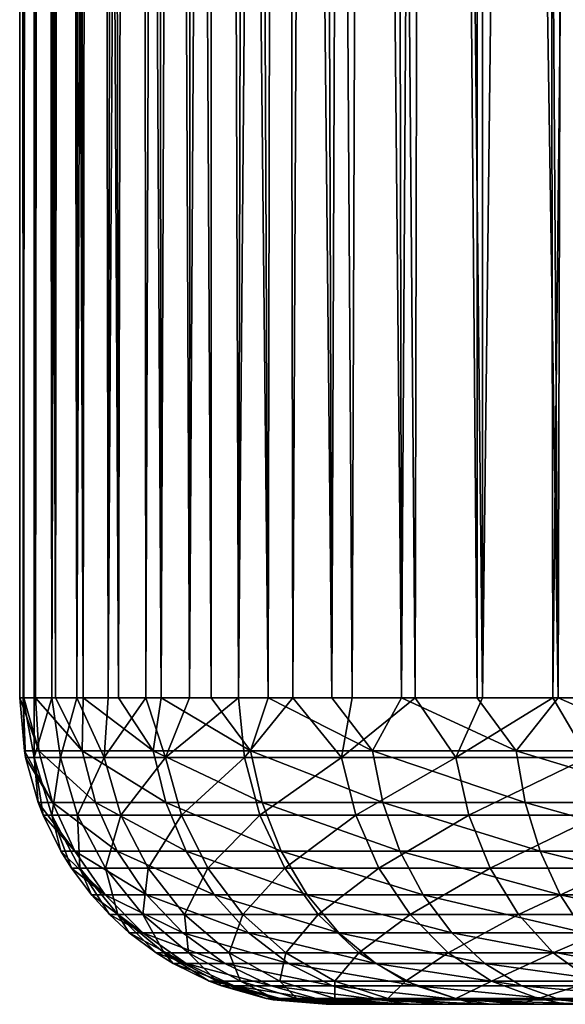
# Model space of a CAD drawing. Header units: metres. Extents: x -23 to 23, y -109 to 35.
# Tile 9 of 73: x -14 to -8.66, y -81 to -71.36. Entities that reach past the tile are written whole.
import ezdxf

# ---------------------------------------------------------------- set-up
doc = ezdxf.new("R2010")
doc.units = ezdxf.units.M
doc.layers.add('solid_ORA_SW0003', color=7, linetype='CONTINUOUS')

msp = doc.modelspace()

# ---------------------------------------------------------------- linework, layer by layer
at = {"layer": 'solid_ORA_SW0003'}
for points in [[(-13.960814, -78, 92.816315), (-14, -23.43074, 91.769997), (-14, -78, 91.769997)], [(-13.98541, -23.446196, 91.040009), (-14, -78, 91.769997), (-14, -23.43074, 91.769997)], [(-13.960814, -78, 92.816315), (-13.987719, -23.447662, 92.356064), (-14, -23.43074, 91.769997)], [(-13.964623, -78, 90.633759), (-14, -78, 91.769997), (-13.98541, -23.446196, 91.040009)], [(-13.960814, -78, 92.816315), (-13.950257, -23.498526, 92.948639), (-13.987719, -23.447662, 92.356064)], [(-13.964623, -78, 90.633759), (-13.98541, -23.446196, 91.040009), (-13.940939, -23.49477, 90.302444)], [(-13.964623, -78, 90.633759), (-13.940939, -23.49477, 90.302444), (-13.86433, -23.5779, 89.548401)], [(-13.960814, -78, 92.816315), (-13.843602, -78, 93.856438), (-13.950257, -23.498526, 92.948639)], [(-13.843602, -78, 93.856438), (-13.885311, -23.585567, 93.557869), (-13.950257, -23.498526, 92.948639)], [(-13.858771, -78, 89.50354), (-13.964623, -78, 90.633759), (-13.86433, -23.5779, 89.548401)], [(-13.843602, -78, 93.856438), (-13.788115, -23.712568, 94.196327), (-13.885311, -23.585567, 93.557869)], [(-13.858771, -78, 89.50354), (-13.86433, -23.5779, 89.548401), (-13.75129, -23.697582, 88.767586)], [(-13.683719, -78, 88.388115), (-13.858771, -78, 89.50354), (-13.75129, -23.697582, 88.767586)], [(-13.683719, -78, 88.388115), (-13.75129, -23.697582, 88.767586), (-13.652759, -23.79845, 88.228371)], [(-13.843602, -78, 93.856438), (-13.649179, -78, 94.884659), (-13.788115, -23.712568, 94.196327)], [(-13.649179, -78, 94.884659), (-13.701785, -23.821892, 94.644287), (-13.788115, -23.712568, 94.196327)], [(-13.683719, -78, 88.388115), (-13.652759, -23.79845, 88.228371), (-13.533067, -23.916887, 87.671837)], [(-13.649179, -78, 94.884659), (-13.595277, -23.952011, 95.112206), (-13.701785, -23.821892, 94.644287)], [(-13.44158, -78, 87.295738), (-13.683719, -78, 88.388115), (-13.533067, -23.916887, 87.671837)], [(-13.649179, -78, 94.884659), (-13.378581, -78, 95.895142), (-13.595277, -23.952011, 95.112206)], [(-13.378581, -78, 95.895142), (-13.464927, -24.104687, 95.603897), (-13.595277, -23.952011, 95.112206)], [(-13.44158, -78, 87.295738), (-13.533067, -23.916887, 87.671837), (-13.390409, -24.051588, 87.099617)], [(-13.44158, -78, 87.295738), (-13.390409, -24.051588, 87.099617), (-13.222769, -24.202337, 86.512711)], [(-13.378581, -78, 95.895142), (-13.308447, -24.278234, 96.116081), (-13.464927, -24.104687, 95.603897)], [(-13.134786, -78, 86.232208), (-13.44158, -78, 87.295738), (-13.222769, -24.202337, 86.512711)], [(-13.378581, -78, 95.895142), (-13.033134, -78, 96.882584), (-13.308447, -24.278234, 96.116081)], [(-13.033134, -78, 96.882584), (-13.123203, -24.472029, 96.646843), (-13.308447, -24.278234, 96.116081)], [(-13.134786, -78, 86.232208), (-13.222769, -24.202337, 86.512711), (-13.030461, -24.364697, 85.919266)], [(-13.134786, -78, 86.232208), (-13.030461, -24.364697, 85.919266), (-12.813176, -24.537119, 85.323128)], [(-13.033134, -78, 96.882584), (-12.910224, -24.679626, 97.185333), (-13.123203, -24.472029, 96.646843)], [(-12.766048, -78, 85.202209), (-13.134786, -78, 86.232208), (-12.813176, -24.537119, 85.323128)], [(-12.766048, -78, 85.202209), (-12.813176, -24.537119, 85.323128), (-12.573307, -24.714483, 84.733536)], [(-13.033134, -78, 96.882584), (-12.614562, -78, 97.841965), (-12.910224, -24.679626, 97.185333)], [(-12.614562, -78, 97.841965), (-12.669774, -24.89794, 97.72596), (-12.910224, -24.679626, 97.185333)], [(-12.338605, -78, 84.210548), (-12.766048, -78, 85.202209), (-12.573307, -24.714483, 84.733536)], [(-12.338605, -78, 84.210548), (-12.573307, -24.714483, 84.733536), (-12.311848, -24.895113, 84.153801)], [(-12.614562, -78, 97.841965), (-12.404214, -25.121853, 98.260681), (-12.669774, -24.89794, 97.72596)], [(-12.338605, -78, 84.210548), (-12.311848, -24.895113, 84.153801), (-12.030602, -25.076683, 83.587959)], [(-12.614562, -78, 97.841965), (-12.1251, -78, 98.768059), (-12.404214, -25.121853, 98.260681)], [(-12.1251, -78, 98.768059), (-12.114971, -25.34881, 98.785576), (-12.404214, -25.121853, 98.260681)], [(-11.856448, -78, 83.262451), (-12.338605, -78, 84.210548), (-12.030602, -25.076683, 83.587959)], [(-11.856448, -78, 83.262451), (-12.030602, -25.076683, 83.587959), (-11.731004, -25.258389, 83.038292)], [(-11.856448, -78, 83.262451), (-11.731004, -25.258389, 83.038292), (-11.414186, -25.43993, 82.506065)], [(-12.1251, -78, 98.768059), (-11.567508, -78, 99.655533), (-12.114971, -25.34881, 98.785576)], [(-11.567508, -78, 99.655533), (-11.803131, -25.577848, 99.298302), (-12.114971, -25.34881, 98.785576)], [(-11.323945, -78, 82.362511), (-11.856448, -78, 83.262451), (-11.414186, -25.43993, 82.506065)], [(-11.323945, -78, 82.362511), (-11.414186, -25.43993, 82.506065), (-11.082158, -25.621677, 81.993591)], [(-11.567508, -78, 99.655533), (-11.470485, -25.80826, 99.796013), (-11.803131, -25.577848, 99.298302)], [(-10.745654, -78, 81.514534), (-11.323945, -78, 82.362511), (-11.082158, -25.621677, 81.993591)], [(-10.745654, -78, 81.514534), (-11.082158, -25.621677, 81.993591), (-10.560991, -25.895144, 81.266891)], [(-11.567508, -78, 99.655533), (-10.945004, -78, 100.499138), (-11.470485, -25.80826, 99.796013)], [(-10.945004, -78, 100.499138), (-11.118442, -26.041243, 100.277069), (-11.470485, -25.80826, 99.796013)], [(-10.126186, -78, 80.721542), (-10.745654, -78, 81.514534), (-10.560991, -25.895144, 81.266891)], [(-10.126186, -78, 80.721542), (-10.560991, -25.895144, 81.266891), (-10.019551, -26.172043, 80.595238)], [(-10.945004, -78, 100.499138), (-10.749019, -26.277412, 100.739441), (-11.118442, -26.041243, 100.277069)], [(-9.469927, -78, 79.985619), (-10.126186, -78, 80.721542), (-10.019551, -26.172043, 80.595238)], [(-9.469927, -78, 79.985619), (-10.019551, -26.172043, 80.595238), (-9.457881, -26.459276, 79.972992)], [(-10.945004, -78, 100.499138), (-10.261339, -78, 101.293732), (-10.749019, -26.277412, 100.739441)], [(-10.261339, -78, 101.293732), (-10.358688, -26.520393, 101.187706), (-10.749019, -26.277412, 100.739441)], [(-9.469927, -78, 79.985619), (-9.457881, -26.459276, 79.972992), (-8.860503, -26.765253, 79.381844)], [(-10.261339, -78, 101.293732), (-9.947488, -26.769682, 101.621246), (-10.358688, -26.520393, 101.187706)], [(-10.261339, -78, 101.293732), (-9.520697, -78, 102.034508), (-9.947488, -26.769682, 101.621246)], [(-9.520697, -78, 102.034508), (-9.514829, -27.024214, 102.039948), (-9.947488, -26.769682, 101.621246)], [(-8.78098, -78, 79.30809), (-9.469927, -78, 79.985619), (-8.860503, -26.765253, 79.381844)], [(-8.78098, -78, 79.30809), (-8.860503, -26.765253, 79.381844), (-8.227139, -27.085901, 78.823792)], [(-9.520697, -78, 102.034508), (-8.727342, -78, 102.717339), (-9.514829, -27.024214, 102.039948)], [(-8.727342, -78, 102.717339), (-9.063505, -27.280743, 102.440559), (-9.514829, -27.024214, 102.039948)], [(-8.06317, -78, 78.689743), (-8.78098, -78, 79.30809), (-8.227139, -27.085901, 78.823792)], [(-8.727342, -78, 102.717339), (-8.595246, -27.537699, 102.821404), (-9.063505, -27.280743, 102.440559)], [(-8.727342, -78, 102.717339), (-7.885529, -78, 103.338699), (-8.595246, -27.537699, 102.821404)], [(-13.812358, -78.520943, 93.755486), (-13.960814, -78, 92.816315), (-14, -78, 91.769997)], [(-13.954423, -78.520943, 91.769997), (-14, -78, 91.769997), (-13.964623, -78, 90.633759)], [(-13.954423, -78.520943, 91.769997), (-13.812358, -78.520943, 93.755486), (-14, -78, 91.769997)], [(-13.856921, -78.585274, 90.008507), (-13.964623, -78, 90.633759), (-13.858771, -78, 89.50354)], [(-13.942356, -78.585274, 91.769997), (-13.954423, -78.520943, 91.769997), (-13.964623, -78, 90.633759)], [(-13.856921, -78.585274, 90.008507), (-13.942356, -78.585274, 91.769997), (-13.964623, -78, 90.633759)], [(-13.812358, -78.520943, 93.755486), (-13.843602, -78, 93.856438), (-13.960814, -78, 92.816315)], [(-13.856921, -78.585274, 90.008507), (-13.858771, -78, 89.50354), (-13.683719, -78, 88.388115)], [(-13.600722, -78.585274, 88.262352), (-13.856921, -78.585274, 90.008507), (-13.683719, -78, 88.388115)], [(-13.389118, -78.520943, 95.701653), (-13.649179, -78, 94.884659), (-13.843602, -78, 93.856438)], [(-13.812358, -78.520943, 93.755486), (-13.389118, -78.520943, 95.701653), (-13.843602, -78, 93.856438)], [(-13.600722, -78.585274, 88.262352), (-13.683719, -78, 88.388115), (-13.44158, -78, 87.295738)], [(-13.389118, -78.520943, 95.701653), (-13.378581, -78, 95.895142), (-13.649179, -78, 94.884659)], [(-13.172717, -78.585274, 86.546257), (-13.600722, -78.585274, 88.262352), (-13.44158, -78, 87.295738)], [(-13.172717, -78.585274, 86.546257), (-13.44158, -78, 87.295738), (-13.134786, -78, 86.232208)], [(-13.389118, -78.520943, 95.701653), (-12.693145, -78.520943, 97.567192), (-13.378581, -78, 95.895142)], [(-12.693145, -78.520943, 97.567192), (-13.033134, -78, 96.882584), (-13.378581, -78, 95.895142)], [(-13.172717, -78.585274, 86.546257), (-13.134786, -78, 86.232208), (-12.766048, -78, 85.202209)], [(-12.571757, -78.585274, 84.877518), (-13.172717, -78.585274, 86.546257), (-12.766048, -78, 85.202209)], [(-12.693145, -78.520943, 97.567192), (-12.614562, -78, 97.841965), (-13.033134, -78, 96.882584)], [(-12.571757, -78.585274, 84.877518), (-12.766048, -78, 85.202209), (-12.338605, -78, 84.210548)], [(-12.693145, -78.520943, 97.567192), (-11.738793, -78.520943, 99.314255), (-12.614562, -78, 97.841965)], [(-11.738793, -78.520943, 99.314255), (-12.1251, -78, 98.768059), (-12.614562, -78, 97.841965)], [(-12.571757, -78.585274, 84.877518), (-12.338605, -78, 84.210548), (-11.856448, -78, 83.262451)], [(-11.797395, -78.585274, 83.274696), (-12.571757, -78.585274, 84.877518), (-11.856448, -78, 83.262451)], [(-11.738793, -78.520943, 99.314255), (-11.567508, -78, 99.655533), (-12.1251, -78, 98.768059)], [(-11.797395, -78.585274, 83.274696), (-11.856448, -78, 83.262451), (-11.323945, -78, 82.362511)], [(-10.849464, -78.585274, 81.757965), (-11.797395, -78.585274, 83.274696), (-11.323945, -78, 82.362511)], [(-11.738793, -78.520943, 99.314255), (-10.546031, -78.520943, 100.907829), (-11.567508, -78, 99.655533)], [(-10.546031, -78.520943, 100.907829), (-10.945004, -78, 100.499138), (-11.567508, -78, 99.655533)], [(-10.849464, -78.585274, 81.757965), (-11.323945, -78, 82.362511), (-10.745654, -78, 81.514534)], [(-10.546031, -78.520943, 100.907829), (-10.261339, -78, 101.293732), (-10.945004, -78, 100.499138)], [(-10.849464, -78.585274, 81.757965), (-10.745654, -78, 81.514534), (-10.126186, -78, 80.721542)], [(-9.728737, -78.585274, 80.350479), (-10.849464, -78.585274, 81.757965), (-10.126186, -78, 80.721542)], [(-10.546031, -78.520943, 100.907829), (-9.138677, -78.520943, 102.315887), (-10.261339, -78, 101.293732)], [(-9.138677, -78.520943, 102.315887), (-9.520697, -78, 102.034508), (-10.261339, -78, 101.293732)], [(-9.728737, -78.585274, 80.350479), (-10.126186, -78, 80.721542), (-9.469927, -78, 79.985619)], [(-9.728737, -78.585274, 80.350479), (-9.469927, -78, 79.985619), (-8.78098, -78, 79.30809)], [(-8.438601, -78.585274, 79.079094), (-9.728737, -78.585274, 80.350479), (-8.78098, -78, 79.30809)], [(-9.138677, -78.520943, 102.315887), (-8.727342, -78, 102.717339), (-9.520697, -78, 102.034508)], [(-9.138677, -78.520943, 102.315887), (-7.544936, -78.520943, 103.509567), (-8.727342, -78, 102.717339)], [(-8.438601, -78.585274, 79.079094), (-8.78098, -78, 79.30809), (-8.06317, -78, 78.689743)], [(-7.544936, -78.520943, 103.509567), (-7.885529, -78, 103.338699), (-8.727342, -78, 102.717339)], [(-13.67821, -79.02655, 93.736214), (-13.812358, -78.520943, 93.755486), (-13.954423, -78.520943, 91.769997)], [(-13.942356, -78.585274, 91.769997), (-13.67821, -79.02655, 93.736214), (-13.954423, -78.520943, 91.769997)], [(-13.259086, -79.02655, 95.663467), (-13.389118, -78.520943, 95.701653), (-13.812358, -78.520943, 93.755486)], [(-13.67821, -79.02655, 93.736214), (-13.259086, -79.02655, 95.663467), (-13.812358, -78.520943, 93.755486)], [(-12.569879, -79.02655, 97.510864), (-12.693145, -78.520943, 97.567192), (-13.389118, -78.520943, 95.701653)], [(-13.259086, -79.02655, 95.663467), (-12.569879, -79.02655, 97.510864), (-13.389118, -78.520943, 95.701653)], [(-11.624787, -79.02655, 99.240974), (-11.738793, -78.520943, 99.314255), (-12.693145, -78.520943, 97.567192)], [(-12.569879, -79.02655, 97.510864), (-11.624787, -79.02655, 99.240974), (-12.693145, -78.520943, 97.567192)], [(-10.443591, -79.02655, 100.819099), (-10.546031, -78.520943, 100.907829), (-11.738793, -78.520943, 99.314255)], [(-11.624787, -79.02655, 99.240974), (-10.443591, -79.02655, 100.819099), (-11.738793, -78.520943, 99.314255)], [(-9.049899, -79.02655, 102.213493), (-9.138677, -78.520943, 102.315887), (-10.546031, -78.520943, 100.907829)], [(-10.443591, -79.02655, 100.819099), (-9.049899, -79.02655, 102.213493), (-10.546031, -78.520943, 100.907829)], [(-7.471649, -79.02655, 103.395569), (-7.544936, -78.520943, 103.509567), (-9.138677, -78.520943, 102.315887)], [(-9.049899, -79.02655, 102.213493), (-7.471649, -79.02655, 103.395569), (-9.138677, -78.520943, 102.315887)], [(-13.942356, -78.585274, 91.769997), (-13.818899, -79.02655, 91.769997), (-13.67821, -79.02655, 93.736214)], [(-13.856921, -78.585274, 90.008507), (-13.818899, -79.02655, 91.769997), (-13.942356, -78.585274, 91.769997)], [(-13.856921, -78.585274, 90.008507), (-13.771413, -79.148598, 91.769997), (-13.818899, -79.02655, 91.769997)], [(-13.686782, -79.148598, 90.025055), (-13.771413, -79.148598, 91.769997), (-13.856921, -78.585274, 90.008507)], [(-13.686782, -79.148598, 90.025055), (-13.856921, -78.585274, 90.008507), (-13.600722, -78.585274, 88.262352)], [(-13.433008, -79.148598, 88.295418), (-13.686782, -79.148598, 90.025055), (-13.600722, -78.585274, 88.262352)], [(-13.433008, -79.148598, 88.295418), (-13.600722, -78.585274, 88.262352), (-13.172717, -78.585274, 86.546257)], [(-13.009136, -79.148598, 86.595886), (-13.433008, -79.148598, 88.295418), (-13.172717, -78.585274, 86.546257)], [(-13.009136, -79.148598, 86.595886), (-13.172717, -78.585274, 86.546257), (-12.571757, -78.585274, 84.877518)], [(-12.414125, -79.148598, 84.943649), (-13.009136, -79.148598, 86.595886), (-12.571757, -78.585274, 84.877518)], [(-12.414125, -79.148598, 84.943649), (-12.571757, -78.585274, 84.877518), (-11.797395, -78.585274, 83.274696)], [(-11.647664, -79.148598, 83.35717), (-12.414125, -79.148598, 84.943649), (-11.797395, -78.585274, 83.274696)], [(-11.647664, -79.148598, 83.35717), (-11.797395, -78.585274, 83.274696), (-10.849464, -78.585274, 81.757965)], [(-10.70979, -79.148598, 81.856522), (-11.647664, -79.148598, 83.35717), (-10.849464, -78.585274, 81.757965)], [(-10.70979, -79.148598, 81.856522), (-10.849464, -78.585274, 81.757965), (-9.728737, -78.585274, 80.350479)], [(-9.601512, -79.148598, 80.464653), (-10.70979, -79.148598, 81.856522), (-9.728737, -78.585274, 80.350479)], [(-9.601512, -79.148598, 80.464653), (-9.728737, -78.585274, 80.350479), (-8.438601, -78.585274, 79.079094)], [(-8.326435, -79.148598, 79.208092), (-9.601512, -79.148598, 80.464653), (-8.438601, -78.585274, 79.079094)], [(-13.459112, -79.500908, 93.704742), (-13.67821, -79.02655, 93.736214), (-13.818899, -79.02655, 91.769997)], [(-13.771413, -79.148598, 91.769997), (-13.459112, -79.500908, 93.704742), (-13.818899, -79.02655, 91.769997)], [(-13.04671, -79.500908, 95.601105), (-13.259086, -79.02655, 95.663467), (-13.67821, -79.02655, 93.736214)], [(-13.459112, -79.500908, 93.704742), (-13.04671, -79.500908, 95.601105), (-13.67821, -79.02655, 93.736214)], [(-12.368554, -79.500908, 97.418877), (-12.569879, -79.02655, 97.510864), (-13.259086, -79.02655, 95.663467)], [(-13.04671, -79.500908, 95.601105), (-12.368554, -79.500908, 97.418877), (-13.259086, -79.02655, 95.663467)], [(-11.438586, -79.500908, 99.1213), (-11.624787, -79.02655, 99.240974), (-12.569879, -79.02655, 97.510864)], [(-12.368554, -79.500908, 97.418877), (-11.438586, -79.500908, 99.1213), (-12.569879, -79.02655, 97.510864)], [(-10.276279, -79.500908, 100.674187), (-10.443591, -79.02655, 100.819099), (-11.624787, -79.02655, 99.240974)], [(-11.438586, -79.500908, 99.1213), (-10.276279, -79.500908, 100.674187), (-11.624787, -79.02655, 99.240974)], [(-8.904902, -79.500908, 102.046249), (-9.049899, -79.02655, 102.213493), (-10.443591, -79.02655, 100.819099)], [(-10.276279, -79.500908, 100.674187), (-8.904902, -79.500908, 102.046249), (-10.443591, -79.02655, 100.819099)], [(-7.351952, -79.500908, 103.209381), (-7.471649, -79.02655, 103.395569), (-9.049899, -79.02655, 102.213493)], [(-8.904902, -79.500908, 102.046249), (-7.351952, -79.500908, 103.209381), (-9.049899, -79.02655, 102.213493)], [(-13.771413, -79.148598, 91.769997), (-13.597552, -79.500908, 91.769997), (-13.459112, -79.500908, 93.704742)], [(-13.686782, -79.148598, 90.025055), (-13.597552, -79.500908, 91.769997), (-13.771413, -79.148598, 91.769997)], [(-13.686782, -79.148598, 90.025055), (-13.493754, -79.667686, 91.769997), (-13.597552, -79.500908, 91.769997)], [(-13.410426, -79.667686, 90.051926), (-13.493754, -79.667686, 91.769997), (-13.686782, -79.148598, 90.025055)], [(-13.410426, -79.667686, 90.051926), (-13.686782, -79.148598, 90.025055), (-13.433008, -79.148598, 88.295418)], [(-13.160593, -79.667686, 88.349129), (-13.433008, -79.148598, 88.295418), (-13.009136, -79.148598, 86.595886)], [(-13.160593, -79.667686, 88.349129), (-13.410426, -79.667686, 90.051926), (-13.433008, -79.148598, 88.295418)], [(-12.743436, -79.667686, 86.676491), (-13.160593, -79.667686, 88.349129), (-13.009136, -79.148598, 86.595886)], [(-12.743436, -79.667686, 86.676491), (-13.009136, -79.148598, 86.595886), (-12.414125, -79.148598, 84.943649)], [(-12.158087, -79.667686, 85.051071), (-12.743436, -79.667686, 86.676491), (-12.414125, -79.148598, 84.943649)], [(-12.158087, -79.667686, 85.051071), (-12.414125, -79.148598, 84.943649), (-11.647664, -79.148598, 83.35717)], [(-11.404461, -79.667686, 83.491142), (-12.158087, -79.667686, 85.051071), (-11.647664, -79.148598, 83.35717)], [(-11.404461, -79.667686, 83.491142), (-11.647664, -79.148598, 83.35717), (-10.70979, -79.148598, 81.856522)], [(-10.482922, -79.667686, 82.016594), (-11.404461, -79.667686, 83.491142), (-10.70979, -79.148598, 81.856522)], [(-10.482922, -79.667686, 82.016594), (-10.70979, -79.148598, 81.856522), (-9.601512, -79.148598, 80.464653)], [(-9.394864, -79.667686, 80.650101), (-10.482922, -79.667686, 82.016594), (-9.601512, -79.148598, 80.464653)], [(-9.394864, -79.667686, 80.650101), (-9.601512, -79.148598, 80.464653), (-8.326435, -79.148598, 79.208092)], [(-8.144248, -79.667686, 79.417625), (-9.394864, -79.667686, 80.650101), (-8.326435, -79.148598, 79.208092)], [(-13.161735, -79.929565, 93.662025), (-13.459112, -79.500908, 93.704742), (-13.597552, -79.500908, 91.769997)], [(-13.493754, -79.667686, 91.769997), (-13.161735, -79.929565, 93.662025), (-13.597552, -79.500908, 91.769997)], [(-12.758456, -79.929565, 95.516457), (-13.04671, -79.500908, 95.601105), (-13.459112, -79.500908, 93.704742)], [(-13.161735, -79.929565, 93.662025), (-12.758456, -79.929565, 95.516457), (-13.459112, -79.500908, 93.704742)], [(-12.0953, -79.929565, 97.294014), (-12.368554, -79.500908, 97.418877), (-13.04671, -79.500908, 95.601105)], [(-12.758456, -79.929565, 95.516457), (-12.0953, -79.929565, 97.294014), (-13.04671, -79.500908, 95.601105)], [(-11.185859, -79.929565, 98.958855), (-11.438586, -79.500908, 99.1213), (-12.368554, -79.500908, 97.418877)], [(-12.0953, -79.929565, 97.294014), (-11.185859, -79.929565, 98.958855), (-12.368554, -79.500908, 97.418877)], [(-10.049191, -79.929565, 100.477493), (-10.276279, -79.500908, 100.674187), (-11.438586, -79.500908, 99.1213)], [(-11.185859, -79.929565, 98.958855), (-10.049191, -79.929565, 100.477493), (-11.438586, -79.500908, 99.1213)], [(-8.7081, -79.929565, 101.81926), (-8.904902, -79.500908, 102.046249), (-10.276279, -79.500908, 100.674187)], [(-10.049191, -79.929565, 100.477493), (-8.7081, -79.929565, 101.81926), (-10.276279, -79.500908, 100.674187)], [(-7.18949, -79.929565, 102.956665), (-7.351952, -79.500908, 103.209381), (-8.904902, -79.500908, 102.046249)], [(-8.7081, -79.929565, 101.81926), (-7.18949, -79.929565, 102.956665), (-8.904902, -79.500908, 102.046249)], [(-13.493754, -79.667686, 91.769997), (-13.297123, -79.929565, 91.769997), (-13.161735, -79.929565, 93.662025)], [(-13.410426, -79.667686, 90.051926), (-13.297123, -79.929565, 91.769997), (-13.493754, -79.667686, 91.769997)], [(-13.410426, -79.667686, 90.051926), (-13.12007, -80.122566, 91.769997), (-13.297123, -79.929565, 91.769997)], [(-13.038498, -80.122566, 90.088097), (-13.12007, -80.122566, 91.769997), (-13.410426, -79.667686, 90.051926)], [(-13.038498, -80.122566, 90.088097), (-13.410426, -79.667686, 90.051926), (-13.160593, -79.667686, 88.349129)], [(-12.793967, -80.122566, 88.42141), (-13.160593, -79.667686, 88.349129), (-12.743436, -79.667686, 86.676491)], [(-12.793967, -80.122566, 88.42141), (-13.038498, -80.122566, 90.088097), (-13.160593, -79.667686, 88.349129)], [(-12.385846, -80.122566, 86.784981), (-12.793967, -80.122566, 88.42141), (-12.743436, -79.667686, 86.676491)], [(-12.385846, -80.122566, 86.784981), (-12.743436, -79.667686, 86.676491), (-12.158087, -79.667686, 85.051071)], [(-11.8135, -80.122566, 85.195641), (-12.385846, -80.122566, 86.784981), (-12.158087, -79.667686, 85.051071)], [(-11.8135, -80.122566, 85.195641), (-12.158087, -79.667686, 85.051071), (-11.404461, -79.667686, 83.491142)], [(-11.077149, -80.122566, 83.671432), (-11.8135, -80.122566, 85.195641), (-11.404461, -79.667686, 83.491142)], [(-11.077149, -80.122566, 83.671432), (-11.404461, -79.667686, 83.491142), (-10.482922, -79.667686, 82.016594)], [(-10.177594, -80.122566, 82.23204), (-11.077149, -80.122566, 83.671432), (-10.482922, -79.667686, 82.016594)], [(-10.177594, -80.122566, 82.23204), (-10.482922, -79.667686, 82.016594), (-9.394864, -79.667686, 80.650101)], [(-9.11675, -80.122566, 80.899681), (-10.177594, -80.122566, 82.23204), (-9.394864, -79.667686, 80.650101)], [(-9.11675, -80.122566, 80.899681), (-9.394864, -79.667686, 80.650101), (-8.144248, -79.667686, 79.417625)], [(-7.899054, -80.122566, 79.699615), (-9.11675, -80.122566, 80.899681), (-8.144248, -79.667686, 79.417625)], [(-12.795132, -80.299477, 93.60936), (-13.161735, -79.929565, 93.662025), (-13.297123, -79.929565, 91.769997)], [(-13.12007, -80.122566, 91.769997), (-12.795132, -80.299477, 93.60936), (-13.297123, -79.929565, 91.769997)], [(-12.403101, -80.299477, 95.412109), (-12.758456, -79.929565, 95.516457), (-13.161735, -79.929565, 93.662025)], [(-12.795132, -80.299477, 93.60936), (-12.403101, -80.299477, 95.412109), (-13.161735, -79.929565, 93.662025)], [(-11.758435, -80.299477, 97.140083), (-12.0953, -79.929565, 97.294014), (-12.758456, -79.929565, 95.516457)], [(-12.403101, -80.299477, 95.412109), (-11.758435, -80.299477, 97.140083), (-12.758456, -79.929565, 95.516457)], [(-10.8743, -80.299477, 98.758606), (-11.185859, -79.929565, 98.958855), (-12.0953, -79.929565, 97.294014)], [(-11.758435, -80.299477, 97.140083), (-10.8743, -80.299477, 98.758606), (-12.0953, -79.929565, 97.294014)], [(-9.769238, -80.299477, 100.235008), (-10.049191, -79.929565, 100.477493), (-11.185859, -79.929565, 98.958855)], [(-10.8743, -80.299477, 98.758606), (-9.769238, -80.299477, 100.235008), (-11.185859, -79.929565, 98.958855)], [(-8.465485, -80.299477, 101.539429), (-8.7081, -79.929565, 101.81926), (-10.049191, -79.929565, 100.477493)], [(-9.769238, -80.299477, 100.235008), (-8.465485, -80.299477, 101.539429), (-10.049191, -79.929565, 100.477493)], [(-6.989208, -80.299477, 102.645126), (-7.18949, -79.929565, 102.956665), (-8.7081, -79.929565, 101.81926)], [(-8.465485, -80.299477, 101.539429), (-6.989208, -80.299477, 102.645126), (-8.7081, -79.929565, 101.81926)], [(-13.12007, -80.122566, 91.769997), (-12.926758, -80.299477, 91.769997), (-12.795132, -80.299477, 93.60936)], [(-13.038498, -80.122566, 90.088097), (-12.926758, -80.299477, 91.769997), (-13.12007, -80.122566, 91.769997)], [(-13.038498, -80.122566, 90.088097), (-12.664751, -80.49572, 91.769997), (-12.926758, -80.299477, 91.769997)], [(-12.585317, -80.49572, 90.132172), (-12.664751, -80.49572, 91.769997), (-13.038498, -80.122566, 90.088097)], [(-12.585317, -80.49572, 90.132172), (-13.038498, -80.122566, 90.088097), (-12.793967, -80.122566, 88.42141)], [(-12.347247, -80.49572, 88.509491), (-12.793967, -80.122566, 88.42141), (-12.385846, -80.122566, 86.784981)], [(-12.347247, -80.49572, 88.509491), (-12.585317, -80.49572, 90.132172), (-12.793967, -80.122566, 88.42141)], [(-11.950137, -80.49572, 86.917168), (-12.385846, -80.122566, 86.784981), (-11.8135, -80.122566, 85.195641)], [(-11.950137, -80.49572, 86.917168), (-12.347247, -80.49572, 88.509491), (-12.385846, -80.122566, 86.784981)], [(-11.393635, -80.49572, 85.371788), (-11.950137, -80.49572, 86.917168), (-11.8135, -80.122566, 85.195641)], [(-11.393635, -80.49572, 85.371788), (-11.8135, -80.122566, 85.195641), (-11.077149, -80.122566, 83.671432)], [(-10.678333, -80.49572, 83.891121), (-11.393635, -80.49572, 85.371788), (-11.077149, -80.122566, 83.671432)], [(-10.678333, -80.49572, 83.891121), (-11.077149, -80.122566, 83.671432), (-10.177594, -80.122566, 82.23204)], [(-9.805563, -80.49572, 82.494545), (-10.678333, -80.49572, 83.891121), (-10.177594, -80.122566, 82.23204)], [(-9.805563, -80.49572, 82.494545), (-10.177594, -80.122566, 82.23204), (-9.11675, -80.122566, 80.899681)], [(-8.777879, -80.49572, 81.203789), (-9.805563, -80.49572, 82.494545), (-9.11675, -80.122566, 80.899681)], [(-8.777879, -80.49572, 81.203789), (-9.11675, -80.122566, 80.899681), (-7.899054, -80.122566, 79.699615)], [(-7.600294, -80.49572, 80.043213), (-8.777879, -80.49572, 81.203789), (-7.899054, -80.122566, 79.699615)], [(-12.370463, -80.59938, 93.548355), (-12.795132, -80.299477, 93.60936), (-12.926758, -80.299477, 91.769997)], [(-12.664751, -80.49572, 91.769997), (-12.370463, -80.59938, 93.548355), (-12.926758, -80.299477, 91.769997)], [(-11.991462, -80.59938, 95.291237), (-12.403101, -80.299477, 95.412109), (-12.795132, -80.299477, 93.60936)], [(-12.370463, -80.59938, 93.548355), (-11.991462, -80.59938, 95.291237), (-12.795132, -80.299477, 93.60936)], [(-11.368216, -80.59938, 96.961777), (-11.758435, -80.299477, 97.140083), (-12.403101, -80.299477, 95.412109)], [(-11.991462, -80.59938, 95.291237), (-11.368216, -80.59938, 96.961777), (-12.403101, -80.299477, 95.412109)], [(-10.513394, -80.59938, 98.526634), (-10.8743, -80.299477, 98.758606), (-11.758435, -80.299477, 97.140083)], [(-11.368216, -80.59938, 96.961777), (-10.513394, -80.59938, 98.526634), (-11.758435, -80.299477, 97.140083)], [(-9.444945, -80.59938, 99.954124), (-9.769238, -80.299477, 100.235008), (-10.8743, -80.299477, 98.758606)], [(-10.513394, -80.59938, 98.526634), (-9.444945, -80.59938, 99.954124), (-10.8743, -80.299477, 98.758606)], [(-8.184443, -80.59938, 101.215271), (-8.465485, -80.299477, 101.539429), (-9.769238, -80.299477, 100.235008)], [(-9.444945, -80.59938, 99.954124), (-8.184443, -80.59938, 101.215271), (-9.769238, -80.299477, 100.235008)], [(-12.664751, -80.49572, 91.769997), (-12.497732, -80.59938, 91.769997), (-12.370463, -80.59938, 93.548355)], [(-12.585317, -80.49572, 90.132172), (-12.497732, -80.59938, 91.769997), (-12.664751, -80.49572, 91.769997)], [(-12.585317, -80.49572, 90.132172), (-12.145329, -80.772766, 91.769997), (-12.497732, -80.59938, 91.769997)], [(-12.068334, -80.772766, 90.182449), (-12.145329, -80.772766, 91.769997), (-12.585317, -80.49572, 90.132172)], [(-12.068334, -80.772766, 90.182449), (-12.585317, -80.49572, 90.132172), (-12.347247, -80.49572, 88.509491)], [(-11.837636, -80.772766, 88.609962), (-12.347247, -80.49572, 88.509491), (-11.950137, -80.49572, 86.917168)], [(-11.837636, -80.772766, 88.609962), (-12.068334, -80.772766, 90.182449), (-12.347247, -80.49572, 88.509491)], [(-11.453086, -80.772766, 87.067963), (-11.950137, -80.49572, 86.917168), (-11.393635, -80.49572, 85.371788)], [(-11.453086, -80.772766, 87.067963), (-11.837636, -80.772766, 88.609962), (-11.950137, -80.49572, 86.917168)], [(-10.914659, -80.772766, 85.572739), (-11.453086, -80.772766, 87.067963), (-11.393635, -80.49572, 85.371788)], [(-10.914659, -80.772766, 85.572739), (-11.393635, -80.49572, 85.371788), (-10.678333, -80.49572, 83.891121)], [(-10.223369, -80.772766, 84.141731), (-10.914659, -80.772766, 85.572739), (-10.678333, -80.49572, 83.891121)], [(-10.223369, -80.772766, 84.141731), (-10.678333, -80.49572, 83.891121), (-9.805563, -80.49572, 82.494545)], [(-9.381156, -80.772766, 82.794006), (-10.223369, -80.772766, 84.141731), (-9.805563, -80.49572, 82.494545)], [(-9.381156, -80.772766, 82.794006), (-9.805563, -80.49572, 82.494545), (-8.777879, -80.49572, 81.203789)], [(-8.391299, -80.772766, 81.550713), (-9.381156, -80.772766, 82.794006), (-8.777879, -80.49572, 81.203789)], [(-8.391299, -80.772766, 81.550713), (-8.777879, -80.49572, 81.203789), (-7.600294, -80.49572, 80.043213)], [(-11.900661, -80.820152, 93.480873), (-12.370463, -80.59938, 93.548355), (-12.497732, -80.59938, 91.769997)], [(-12.145329, -80.772766, 91.769997), (-11.900661, -80.820152, 93.480873), (-12.497732, -80.59938, 91.769997)], [(-11.536072, -80.820152, 95.157509), (-11.991462, -80.59938, 95.291237), (-12.370463, -80.59938, 93.548355)], [(-11.900661, -80.820152, 93.480873), (-11.536072, -80.820152, 95.157509), (-12.370463, -80.59938, 93.548355)], [(-10.936522, -80.820152, 96.764526), (-11.368216, -80.59938, 96.961777), (-11.991462, -80.59938, 95.291237)], [(-11.536072, -80.820152, 95.157509), (-10.936522, -80.820152, 96.764526), (-11.991462, -80.59938, 95.291237)], [(-10.11413, -80.820152, 98.270012), (-10.513394, -80.59938, 98.526634), (-11.368216, -80.59938, 96.961777)], [(-10.936522, -80.820152, 96.764526), (-10.11413, -80.820152, 98.270012), (-11.368216, -80.59938, 96.961777)], [(-9.086185, -80.820152, 99.643379), (-9.444945, -80.59938, 99.954124), (-10.513394, -80.59938, 98.526634)], [(-10.11413, -80.820152, 98.270012), (-9.086185, -80.820152, 99.643379), (-10.513394, -80.59938, 98.526634)], [(-7.87353, -80.820152, 100.856667), (-8.184443, -80.59938, 101.215271), (-9.444945, -80.59938, 99.954124)], [(-9.086185, -80.820152, 99.643379), (-7.87353, -80.820152, 100.856667), (-9.444945, -80.59938, 99.954124)], [(-12.145329, -80.772766, 91.769997), (-12.023108, -80.820152, 91.769997), (-11.900661, -80.820152, 93.480873)], [(-12.068334, -80.772766, 90.182449), (-12.023108, -80.820152, 91.769997), (-12.145329, -80.772766, 91.769997)], [(-12.068334, -80.772766, 90.182449), (-11.585271, -80.942352, 91.769997), (-12.023108, -80.820152, 91.769997)], [(-12.068334, -80.772766, 90.182449), (-11.581804, -80.943047, 91.769997), (-11.585271, -80.942352, 91.769997)], [(-11.507455, -80.943047, 90.236992), (-11.581804, -80.943047, 91.769997), (-12.068334, -80.772766, 90.182449)], [(-11.507455, -80.943047, 90.236992), (-12.068334, -80.772766, 90.182449), (-11.837636, -80.772766, 88.609962)], [(-11.400024, -80.955055, 93.408958), (-11.900661, -80.820152, 93.480873), (-12.023108, -80.820152, 91.769997)], [(-11.585271, -80.942352, 91.769997), (-11.400024, -80.955055, 93.408958), (-12.023108, -80.820152, 91.769997)], [(-11.050796, -80.955055, 95.015015), (-11.536072, -80.820152, 95.157509), (-11.900661, -80.820152, 93.480873)], [(-11.400024, -80.955055, 93.408958), (-11.050796, -80.955055, 95.015015), (-11.900661, -80.820152, 93.480873)], [(-11.284755, -80.943047, 88.718971), (-11.837636, -80.772766, 88.609962), (-11.453086, -80.772766, 87.067963)], [(-11.284755, -80.943047, 88.718971), (-11.507455, -80.943047, 90.236992), (-11.837636, -80.772766, 88.609962)], [(-10.476497, -80.955055, 96.554321), (-10.936522, -80.820152, 96.764526), (-11.536072, -80.820152, 95.157509)], [(-11.050796, -80.955055, 95.015015), (-10.476497, -80.955055, 96.554321), (-11.536072, -80.820152, 95.157509)], [(-10.913833, -80.943047, 87.231567), (-11.453086, -80.772766, 87.067963), (-10.914659, -80.772766, 85.572739)], [(-10.913833, -80.943047, 87.231567), (-11.284755, -80.943047, 88.718971), (-11.453086, -80.772766, 87.067963)], [(-9.688663, -80.955055, 97.996544), (-10.11413, -80.820152, 98.270012), (-10.936522, -80.820152, 96.764526)], [(-10.476497, -80.955055, 96.554321), (-9.688663, -80.955055, 97.996544), (-10.936522, -80.820152, 96.764526)], [(-10.395014, -80.943047, 85.790756), (-10.914659, -80.772766, 85.572739), (-10.223369, -80.772766, 84.141731)], [(-10.395014, -80.943047, 85.790756), (-10.913833, -80.943047, 87.231567), (-10.914659, -80.772766, 85.572739)], [(-9.729775, -80.943047, 84.413628), (-10.395014, -80.943047, 85.790756), (-10.223369, -80.772766, 84.141731)], [(-9.729775, -80.943047, 84.413628), (-10.223369, -80.772766, 84.141731), (-9.381156, -80.772766, 82.794006)], [(-8.703879, -80.955055, 99.312248), (-9.086185, -80.820152, 99.643379), (-10.11413, -80.820152, 98.270012)], [(-9.688663, -80.955055, 97.996544), (-8.703879, -80.955055, 99.312248), (-10.11413, -80.820152, 98.270012)], [(-8.920714, -80.943047, 83.118896), (-9.729775, -80.943047, 84.413628), (-9.381156, -80.772766, 82.794006)], [(-8.920714, -80.943047, 83.118896), (-9.381156, -80.772766, 82.794006), (-8.391299, -80.772766, 81.550713)], [(-7.542212, -80.955055, 100.474525), (-7.87353, -80.820152, 100.856667), (-9.086185, -80.820152, 99.643379)], [(-8.703879, -80.955055, 99.312248), (-7.542212, -80.955055, 100.474525), (-9.086185, -80.820152, 99.643379)], [(-7.971897, -80.943047, 81.927094), (-8.920714, -80.943047, 83.118896), (-8.391299, -80.772766, 81.550713)], [(-11.585271, -80.942352, 91.769997), (-11.581804, -80.943047, 91.769997), (-11.400024, -80.955055, 93.408958)], [(-11.581804, -80.943047, 91.769997), (-11.517335, -80.955055, 91.769997), (-11.400024, -80.955055, 93.408958)], [(-11.507455, -80.943047, 90.236992), (-11.517335, -80.955055, 91.769997), (-11.581804, -80.943047, 91.769997)], [(-11.507455, -80.943047, 90.236992), (-11, -81, 91.769997), (-11.517335, -80.955055, 91.769997)], [(-11.517335, -80.955055, 91.769997), (-11, -81, 91.769997), (-10.966665, -81, 92.624123)], [(-11.517335, -80.955055, 91.769997), (-10.966665, -81, 92.624123), (-11.400024, -80.955055, 93.408958)], [(-11.507455, -80.943047, 90.236992), (-10.874752, -81, 89.819153), (-10.9686, -81, 90.791649)], [(-11.284755, -80.943047, 88.718971), (-10.874752, -81, 89.819153), (-11.507455, -80.943047, 90.236992)], [(-11.507455, -80.943047, 90.236992), (-10.9686, -81, 90.791649), (-11, -81, 91.769997)], [(-11.400024, -80.955055, 93.408958), (-10.966665, -81, 92.624123), (-10.866612, -81, 93.477234)], [(-11.400024, -80.955055, 93.408958), (-10.866612, -81, 93.477234), (-10.699743, -81, 94.32267)], [(-11.400024, -80.955055, 93.408958), (-10.699743, -81, 94.32267), (-11.050796, -80.955055, 95.015015)], [(-11.284755, -80.943047, 88.718971), (-10.505709, -81, 87.92556), (-10.719727, -81, 88.861145)], [(-10.913833, -80.943047, 87.231567), (-10.505709, -81, 87.92556), (-11.284755, -80.943047, 88.718971)], [(-11.284755, -80.943047, 88.718971), (-10.719727, -81, 88.861145), (-10.874752, -81, 89.819153)], [(-11.050796, -80.955055, 95.015015), (-10.699743, -81, 94.32267), (-10.46661, -81, 95.153969)], [(-11.050796, -80.955055, 95.015015), (-10.46661, -81, 95.153969), (-10.168633, -81, 95.965057)], [(-11.050796, -80.955055, 95.015015), (-10.168633, -81, 95.965057), (-10.476497, -80.955055, 96.554321)], [(-6.502374, -81, 90.800003), (-11, -81, 91.769997), (-10.9686, -81, 90.791649)], [(-6.403594, -81, 91.929077), (-10.966665, -81, 92.624123), (-11, -81, 91.769997)], [(-6.403594, -81, 91.929077), (-11, -81, 91.769997), (-6.502374, -81, 90.800003)], [(-6.502374, -81, 90.800003), (-10.9686, -81, 90.791649), (-10.874752, -81, 89.819153)], [(-6.110232, -81, 93.023926), (-10.866612, -81, 93.477234), (-10.966665, -81, 92.624123)], [(-6.403594, -81, 91.929077), (-6.110232, -81, 93.023926), (-10.966665, -81, 92.624123)], [(-10.913833, -80.943047, 87.231567), (-10.235266, -81, 87.01815), (-10.505709, -81, 87.92556)], [(-10.395014, -80.943047, 85.790756), (-10.235266, -81, 87.01815), (-10.913833, -80.943047, 87.231567)], [(-6.403594, -81, 89.670921), (-10.874752, -81, 89.819153), (-10.719727, -81, 88.861145)], [(-6.403594, -81, 89.670921), (-6.502374, -81, 90.800003), (-10.874752, -81, 89.819153)], [(-5.631198, -81, 94.051216), (-10.699743, -81, 94.32267), (-10.866612, -81, 93.477234)], [(-6.110232, -81, 93.023926), (-5.631198, -81, 94.051216), (-10.866612, -81, 93.477234)], [(-6.110232, -81, 88.576073), (-10.719727, -81, 88.861145), (-10.505709, -81, 87.92556)], [(-6.110232, -81, 88.576073), (-6.403594, -81, 89.670921), (-10.719727, -81, 88.861145)], [(-4.981081, -81, 94.979675), (-10.46661, -81, 95.153969), (-10.699743, -81, 94.32267)], [(-5.631198, -81, 94.051216), (-4.981081, -81, 94.979675), (-10.699743, -81, 94.32267)], [(-5.631198, -81, 87.548782), (-10.505709, -81, 87.92556), (-10.235266, -81, 87.01815)], [(-5.631198, -81, 87.548782), (-6.110232, -81, 88.576073), (-10.505709, -81, 87.92556)], [(-10.476497, -80.955055, 96.554321), (-10.168633, -81, 95.965057), (-9.807705, -81, 96.750343)], [(-10.476497, -80.955055, 96.554321), (-9.807705, -81, 96.750343), (-9.386102, -81, 97.505226)], [(-10.476497, -80.955055, 96.554321), (-9.386102, -81, 97.505226), (-9.688663, -80.955055, 97.996544)], [(-4.179676, -81, 95.781082), (-10.168633, -81, 95.965057), (-10.46661, -81, 95.153969)], [(-4.981081, -81, 94.979675), (-4.179676, -81, 95.781082), (-10.46661, -81, 95.153969)], [(-10.395014, -80.943047, 85.790756), (-9.537187, -81, 85.306068), (-9.911273, -81, 86.14344)], [(-9.729775, -80.943047, 84.413628), (-9.537187, -81, 85.306068), (-10.395014, -80.943047, 85.790756)], [(-10.395014, -80.943047, 85.790756), (-9.911273, -81, 86.14344), (-10.235266, -81, 87.01815)], [(-4.981081, -81, 86.620323), (-10.235266, -81, 87.01815), (-9.911273, -81, 86.14344)], [(-4.981081, -81, 86.620323), (-5.631198, -81, 87.548782), (-10.235266, -81, 87.01815)], [(-3.251219, -81, 96.431198), (-9.807705, -81, 96.750343), (-10.168633, -81, 95.965057)], [(-4.179676, -81, 95.781082), (-3.251219, -81, 96.431198), (-10.168633, -81, 95.965057)], [(-4.179676, -81, 85.818916), (-9.911273, -81, 86.14344), (-9.537187, -81, 85.306068)], [(-4.179676, -81, 85.818916), (-4.981081, -81, 86.620323), (-9.911273, -81, 86.14344)], [(0, -81, 97.302376), (-9.386102, -81, 97.505226), (-9.807705, -81, 96.750343)], [(-1.129075, -81, 97.203598), (0, -81, 97.302376), (-9.807705, -81, 96.750343)], [(-2.223927, -81, 96.910233), (-1.129075, -81, 97.203598), (-9.807705, -81, 96.750343)], [(-3.251219, -81, 96.431198), (-2.223927, -81, 96.910233), (-9.807705, -81, 96.750343)], [(-9.729775, -80.943047, 84.413628), (-9.117192, -81, 84.51088), (-9.537187, -81, 85.306068)], [(-8.920714, -80.943047, 83.118896), (-9.117192, -81, 84.51088), (-9.729775, -80.943047, 84.413628)], [(-9.688663, -80.955055, 97.996544), (-9.386102, -81, 97.505226), (-8.906121, -81, 98.225388)], [(-9.688663, -80.955055, 97.996544), (-8.906121, -81, 98.225388), (-8.370749, -81, 98.906128)], [(-9.688663, -80.955055, 97.996544), (-8.370749, -81, 98.906128), (-8.703879, -80.955055, 99.312248)], [(-3.251219, -81, 85.1688), (-9.537187, -81, 85.306068), (-9.117192, -81, 84.51088)], [(-3.251219, -81, 85.1688), (-4.179676, -81, 85.818916), (-9.537187, -81, 85.306068)], [(8.907939, -81, 98.222954), (-8.906121, -81, 98.225388), (-9.386102, -81, 97.505226)], [(9.387556, -81, 97.502869), (8.907939, -81, 98.222954), (-9.386102, -81, 97.505226)], [(0, -81, 97.302376), (9.387556, -81, 97.502869), (-9.386102, -81, 97.505226)], [(-8.920714, -80.943047, 83.118896), (-8.655854, -81, 83.762085), (-9.117192, -81, 84.51088)], [(-1.129075, -81, 84.396408), (-9.117192, -81, 84.51088), (-8.655854, -81, 83.762085)], [(-2.223927, -81, 84.689766), (-3.251219, -81, 85.1688), (-9.117192, -81, 84.51088)], [(-1.129075, -81, 84.396408), (-2.223927, -81, 84.689766), (-9.117192, -81, 84.51088)], [(-8.920714, -80.943047, 83.118896), (-8.157868, -81, 83.062996), (-8.655854, -81, 83.762085)], [(-7.971897, -80.943047, 81.927094), (-8.157868, -81, 83.062996), (-8.920714, -80.943047, 83.118896)], [(8.372997, -81, 98.903542), (-8.370749, -81, 98.906128), (-8.906121, -81, 98.225388)], [(8.907939, -81, 98.222954), (8.372997, -81, 98.903542), (-8.906121, -81, 98.225388)], [(-8.703879, -80.955055, 99.312248), (-8.370749, -81, 98.906128), (-7.783777, -81, 99.542564)], [(-8.703879, -80.955055, 99.312248), (-7.783777, -81, 99.542564), (-7.542212, -80.955055, 100.474525)]]:
    msp.add_3dface(points, dxfattribs=at)

doc.saveas('drawing.dxf')
